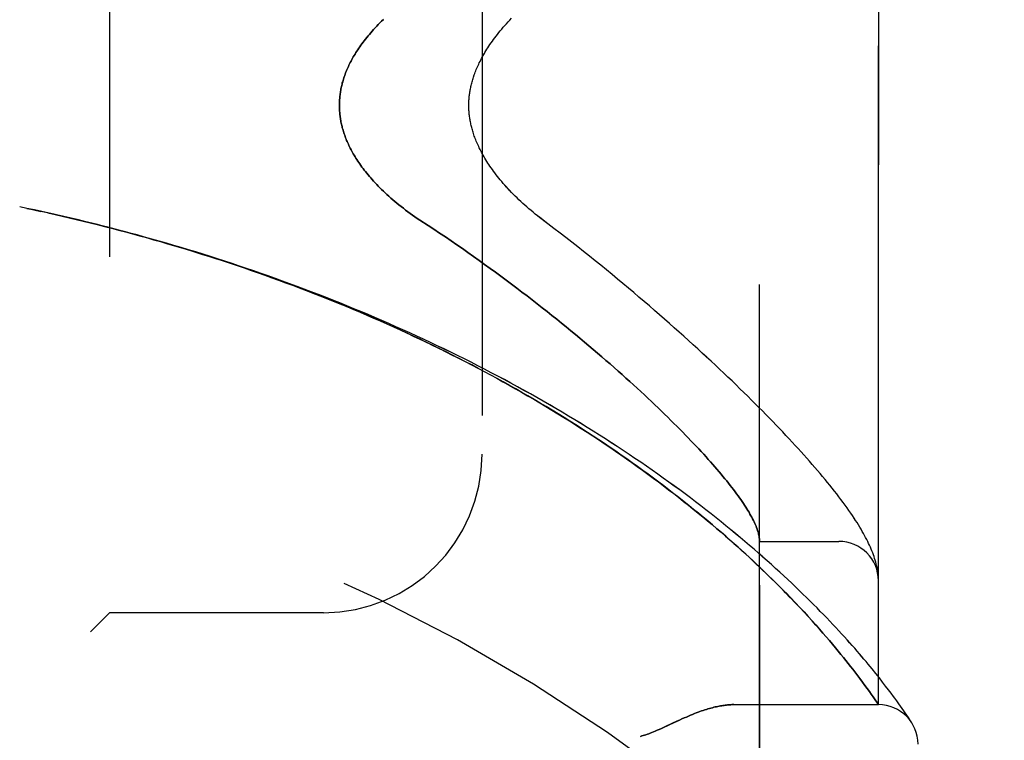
# Model space of a CAD drawing. Header units: inches. Extents: x 0 to 189, y 0 to 122.
# Tile 220 of 226: x 102.03 to 103.58, y 77.24 to 78.38. Entities that reach past the tile are written whole.
import ezdxf

# ---------------------------------------------------------------- set-up
doc = ezdxf.new("R2010")
doc.units = ezdxf.units.IN
doc.header["$LTSCALE"] = 10.388889
doc.header["$MEASUREMENT"] = 0
doc.linetypes.add('HIDDEN', pattern=[0.2, 0.1, -0.1])
doc.layers.get('0').update_dxf_attribs({"linetype": 'CONTINUOUS'})
for name, color, linetype in [('DIMENSIONS', 7, 'CONTINUOUS'), ('LEFTHAND_DOOR_ASSEMBLY', 7, 'CONTINUOUS'), ('RIGHTHAND_DOOR_ASSEMBLY', 7, 'CONTINUOUS')]:
    doc.layers.add(name, color=color, linetype=linetype)
doc.styles.get("Standard").update_dxf_attribs({"font": 'arial.ttf'})
doc.dimstyles.new('DIMSTYLE_1', dxfattribs={"dimtxt": 0.833333, "dimasz": 1.111111, "dimexe": 0.09, "dimexo": 0.07, "dimgap": 0.0375, "dimtad": 0, "dimtih": 1, "dimtoh": 1, "dimzin": 4, "dimdsep": 46, "dimtxsty": 'Standard', "dimblk": '_FILLED', "dimblk1": '_FILLED', "dimblk2": '_FILLED', "dimcen": 0.09, "dimadec": 3, "dimazin": 1, "dimtfac": 1, "dimtdec": 3, "dimtofl": 0, "dimtmove": 0, "dimatfit": 3, "dimldrblk": '_FILLED', "dimfxl": 0, "dimtolj": 1, "dimtzin": 4, "dimarcsym": 0})

# ---------------------------------------------------------------- blocks, each defined once
blk = doc.blocks.new('_FILLED')
at = {"color": 0, "linetype": 'ByBlock'}
blk.add_solid([(0, 0), (-1, 0.2), (-1, -0.2)], dxfattribs=at)
blk = doc.blocks.new('*D10')
at = {"layer": 'DIMENSIONS', "color": 2, "linetype": 'Continuous'}
for p, q in [((99.9091, 79.0233), (99.9091, 80.5993)), ((117.5751, 79.0233), (117.5751, 80.5993)), ((99.9091, 79.5993), (106.8694, 79.5993)), ((117.5751, 79.5993), (110.6148, 79.5993))]:
    blk.add_line(p, q, dxfattribs=at)
at = {"layer": 'DIMENSIONS', "color": 2, "linetype": 'Continuous', "xscale": 1.1111111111, "yscale": 1.1111111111, "zscale": 1.1111111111, "rotation": 180}
blk.add_blockref('_FILLED', (99.9091, 79.5993), dxfattribs=at)
at = {"layer": 'DIMENSIONS', "color": 2, "linetype": 'Continuous', "xscale": 1.1111111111, "yscale": 1.1111111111, "zscale": 1.1111111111}
blk.add_blockref('_FILLED', (117.5751, 79.5993), dxfattribs=at)
at = {"layer": 'DIMENSIONS', "color": 2, "linetype": 'Continuous', "insert": (108.7421, 80.016), "char_height": 0.83333, "width": 4.584882, "attachment_point": 2, "line_spacing_factor": 0.9}
blk.add_mtext('17.67\\PUSABLE\\PDEPTH', dxfattribs=at)

msp = doc.modelspace()

# ---------------------------------------------------------------- linework, layer by layer
at = {"layer": 'LEFTHAND_DOOR_ASSEMBLY', "color": 8, "linetype": 'HIDDEN'}
for p, q in [((103.1956, 76.9243), (103.1956, 79.5668)), ((103.3831, 77.3005), (103.3831, 79.1905)), ((102.1706, 79.0455), (102.1706, 77.4455)), ((102.7581, 78.7955), (102.7581, 77.6955)), ((102.0406, 78.0831), (102.0291, 78.0855)), ((102.0522, 78.0806), (102.0403, 78.0831)), ((103.1956, 77.558), (103.3206, 77.558)), ((103.3823, 77.5078), (103.3821, 77.5089)), ((103.3824, 77.5071), (103.3823, 77.5078)), ((103.3825, 77.5064), (103.3824, 77.5071)), ((103.3827, 77.5047), (103.3826, 77.5054)), ((103.3827, 77.5041), (103.3827, 77.5047)), ((103.3828, 77.5034), (103.3827, 77.5041)), ((103.3828, 77.5027), (103.3828, 77.5034)), ((103.3829, 77.502), (103.3828, 77.5027)), ((103.2519, 77.4612), (103.2444, 77.469)), ((103.259, 77.4537), (103.2519, 77.4612)), ((103.2658, 77.4464), (103.259, 77.4537)), ((102.1706, 77.4455), (102.1406, 77.4155)), ((102.5081, 77.4455), (102.1706, 77.4455)), ((103.2723, 77.4394), (103.2658, 77.4464)), ((103.2785, 77.4326), (103.2723, 77.4394)), ((103.2844, 77.426), (103.2785, 77.4326)), ((103.2901, 77.4196), (103.2844, 77.426)), ((103.2955, 77.4133), (103.2901, 77.4196)), ((103.3008, 77.4073), (103.2955, 77.4133)), ((103.3058, 77.4014), (103.3008, 77.4073)), ((103.3106, 77.3958), (103.3058, 77.4014)), ((103.3152, 77.3903), (103.3106, 77.3958)), ((103.3196, 77.385), (103.3152, 77.3903)), ((103.3238, 77.3798), (103.3196, 77.385)), ((103.3279, 77.3748), (103.3238, 77.3798)), ((103.3318, 77.3699), (103.3279, 77.3748)), ((103.3355, 77.3652), (103.3318, 77.3699)), ((103.3391, 77.3607), (103.3355, 77.3652)), ((103.3425, 77.3563), (103.3391, 77.3607)), ((103.3458, 77.352), (103.3425, 77.3563)), ((103.379, 77.3496), (103.3731, 77.3568)), ((103.349, 77.3478), (103.3458, 77.352)), ((103.3535, 77.3419), (103.349, 77.3478)), ((103.3577, 77.3362), (103.3535, 77.3419)), ((103.3845, 77.3427), (103.379, 77.3496)), ((103.3896, 77.3361), (103.3845, 77.3427)), ((103.3617, 77.3309), (103.3577, 77.3362)), ((103.3653, 77.3259), (103.3617, 77.3309)), ((103.3687, 77.3212), (103.3653, 77.3259)), ((103.3944, 77.3299), (103.3896, 77.3361)), ((103.3989, 77.3241), (103.3944, 77.3299)), ((103.3718, 77.3168), (103.3687, 77.3212)), ((103.3746, 77.3129), (103.3718, 77.3168)), ((103.3777, 77.3083), (103.3746, 77.3129)), ((103.403, 77.3186), (103.3989, 77.3241)), ((103.412, 77.3063), (103.4087, 77.3109)), ((103.1551, 77.3005), (103.3831, 77.3005)), ((103.3806, 77.3042), (103.3777, 77.3083)), ((103.4152, 77.3019), (103.412, 77.3063)), ((103.418, 77.2979), (103.4152, 77.3019)), ((103.4206, 77.2942), (103.418, 77.2979)), ((103.423, 77.2908), (103.4206, 77.2942)), ((103.4251, 77.2878), (103.423, 77.2908)), ((103.4278, 77.2837), (103.4251, 77.2878)), ((103.4302, 77.2802), (103.4278, 77.2837)), ((103.4326, 77.2766), (103.4302, 77.2802)), ((103.4345, 77.2736), (103.4326, 77.2766))]:
    msp.add_line(p, q, dxfattribs=at)
for points in [[(102.6025, 78.3808), (102.5997, 78.3782), (102.5971, 78.3755), (102.5945, 78.3729), (102.592, 78.3703), (102.5895, 78.3677), (102.5871, 78.3651), (102.5848, 78.3625), (102.5826, 78.36), (102.5804, 78.3575), (102.5783, 78.355), (102.5763, 78.3525), (102.5743, 78.35), (102.5724, 78.3475), (102.5705, 78.3451), (102.5687, 78.3427), (102.567, 78.3403), (102.5653, 78.338), (102.5637, 78.3356), (102.5621, 78.3333), (102.5606, 78.331), (102.5592, 78.3287), (102.5578, 78.3264), (102.5564, 78.3242), (102.5551, 78.322), (102.5539, 78.3198), (102.5527, 78.3176), (102.5515, 78.3154), (102.5504, 78.3133), (102.5493, 78.3111), (102.5483, 78.309), (102.5473, 78.3069), (102.5464, 78.3048), (102.5455, 78.3028), (102.5446, 78.3007), (102.5438, 78.2987), (102.543, 78.2966), (102.5422, 78.2946), (102.5415, 78.2926), (102.5408, 78.2906), (102.5401, 78.2887), (102.5395, 78.2867), (102.5389, 78.2848), (102.5384, 78.2828), (102.5378, 78.2809), (102.5373, 78.279), (102.5369, 78.2771), (102.5364, 78.2752), (102.536, 78.2733), (102.5357, 78.2714), (102.5353, 78.2695), (102.535, 78.2676), (102.5347, 78.2658), (102.5344, 78.2639), (102.5342, 78.262), (102.5339, 78.2602), (102.5338, 78.2583), (102.5336, 78.2565), (102.5335, 78.2547), (102.5333, 78.2528), (102.5333, 78.251), (102.5332, 78.2492), (102.5331, 78.2473), (102.5331, 78.2455), (102.5331, 78.2437), (102.5332, 78.2418), (102.5333, 78.24), (102.5333, 78.2382), (102.5335, 78.2363), (102.5336, 78.2345), (102.5338, 78.2327), (102.5339, 78.2308), (102.5342, 78.229), (102.5344, 78.2271), (102.5347, 78.2253), (102.535, 78.2234), (102.5353, 78.2215), (102.5357, 78.2196), (102.536, 78.2177), (102.5364, 78.2159), (102.5369, 78.214), (102.5373, 78.212), (102.5378, 78.2101), (102.5384, 78.2082), (102.5389, 78.2063), (102.5395, 78.2043), (102.5401, 78.2023), (102.5408, 78.2004), (102.5415, 78.1984), (102.5422, 78.1964), (102.543, 78.1944), (102.5438, 78.1924), (102.5446, 78.1903), (102.5455, 78.1883), (102.5464, 78.1862), (102.5473, 78.1841), (102.5483, 78.182), (102.5493, 78.1799), (102.5504, 78.1778), (102.5515, 78.1756), (102.5527, 78.1734), (102.5539, 78.1713), (102.5551, 78.169), (102.5564, 78.1668), (102.5578, 78.1646), (102.5592, 78.1623), (102.5606, 78.16), (102.5621, 78.1577), (102.5637, 78.1554), (102.5653, 78.1531), (102.567, 78.1507), (102.5687, 78.1483), (102.5705, 78.1459), (102.5724, 78.1435), (102.5743, 78.141), (102.5763, 78.1385), (102.5783, 78.1361), (102.5804, 78.1336), (102.5826, 78.131), (102.5848, 78.1285), (102.5871, 78.1259), (102.5895, 78.1233), (102.592, 78.1207), (102.5945, 78.1181), (102.5971, 78.1155), (102.5997, 78.1129), (102.6025, 78.1102), (102.6053, 78.1075), (102.6082, 78.1048), (102.6112, 78.1021), (102.6142, 78.0994), (102.6173, 78.0967), (102.6205, 78.094), (102.6238, 78.0913), (102.6271, 78.0886), (102.6305, 78.0859), (102.634, 78.0832), (102.6375, 78.0805), (102.6411, 78.0778), (102.6447, 78.0751), (102.6484, 78.0725), (102.6522, 78.0699), (102.656, 78.0672), (102.6599, 78.0646), (102.673, 78.0561)], [(102.8619, 78.0588), (102.849, 78.0687), (102.8455, 78.0714), (102.842, 78.0741), (102.8386, 78.0769), (102.8353, 78.0797), (102.832, 78.0825), (102.8287, 78.0853), (102.8255, 78.0881), (102.8223, 78.091), (102.8192, 78.0938), (102.8162, 78.0967), (102.8132, 78.0996), (102.8102, 78.1024), (102.8074, 78.1053), (102.8046, 78.1082), (102.8018, 78.111), (102.7992, 78.1139), (102.7966, 78.1167), (102.794, 78.1196), (102.7916, 78.1224), (102.7892, 78.1252), (102.7869, 78.128), (102.7846, 78.1308), (102.7824, 78.1335), (102.7803, 78.1362), (102.7782, 78.1389), (102.7762, 78.1416), (102.7743, 78.1443), (102.7724, 78.1469), (102.7706, 78.1495), (102.7689, 78.1521), (102.7673, 78.1546), (102.7657, 78.1571), (102.7641, 78.1596), (102.7627, 78.162), (102.7612, 78.1645), (102.7599, 78.1668), (102.7586, 78.1692), (102.7573, 78.1715), (102.7561, 78.1738), (102.755, 78.1761), (102.7538, 78.1783), (102.7528, 78.1805), (102.7518, 78.1827), (102.7508, 78.1849), (102.7499, 78.187), (102.749, 78.1891), (102.7482, 78.1912), (102.7474, 78.1932), (102.7466, 78.1952), (102.7459, 78.1972), (102.7452, 78.1992), (102.7446, 78.2011), (102.744, 78.203), (102.7434, 78.2049), (102.7428, 78.2068), (102.7423, 78.2086), (102.7418, 78.2104), (102.7414, 78.2122), (102.7409, 78.214), (102.7405, 78.2158), (102.7402, 78.2175), (102.7398, 78.2193), (102.7395, 78.221), (102.7392, 78.2227), (102.7389, 78.2244), (102.7386, 78.2261), (102.7384, 78.2277), (102.7382, 78.2294), (102.738, 78.231), (102.7378, 78.2326), (102.7377, 78.2343), (102.7376, 78.2359), (102.7375, 78.2375), (102.7374, 78.2391), (102.7373, 78.2407), (102.7373, 78.2423), (102.7372, 78.2439), (102.7372, 78.2455), (102.7372, 78.2471), (102.7373, 78.2487), (102.7373, 78.2503), (102.7374, 78.2519), (102.7375, 78.2535), (102.7376, 78.2551), (102.7377, 78.2567), (102.7378, 78.2584), (102.738, 78.26), (102.7382, 78.2616), (102.7384, 78.2633), (102.7386, 78.265), (102.7389, 78.2666), (102.7392, 78.2683), (102.7395, 78.27), (102.7398, 78.2717), (102.7402, 78.2735), (102.7405, 78.2752), (102.7409, 78.277), (102.7414, 78.2788), (102.7418, 78.2806), (102.7423, 78.2824), (102.7428, 78.2842), (102.7434, 78.2861), (102.744, 78.288), (102.7446, 78.2899), (102.7452, 78.2918), (102.7459, 78.2938), (102.7466, 78.2958), (102.7474, 78.2978), (102.7482, 78.2998), (102.749, 78.3019), (102.7499, 78.304), (102.7508, 78.3061), (102.7518, 78.3083), (102.7528, 78.3105), (102.7538, 78.3127), (102.7549, 78.3149), (102.7561, 78.3172), (102.7573, 78.3195), (102.7586, 78.3218), (102.7599, 78.3242), (102.7612, 78.3265), (102.7626, 78.329), (102.7641, 78.3314), (102.7657, 78.3339), (102.7673, 78.3364), (102.7689, 78.3389), (102.7706, 78.3415), (102.7724, 78.3441), (102.7743, 78.3467), (102.7762, 78.3494), (102.7782, 78.3521), (102.7803, 78.3548), (102.7824, 78.3575), (102.7846, 78.3602), (102.7869, 78.363), (102.7892, 78.3658), (102.7916, 78.3686), (102.794, 78.3714), (102.7966, 78.3743), (102.7992, 78.3771), (102.8018, 78.38), (102.8046, 78.3828)], [(103.2444, 77.469), (103.2406, 77.473), (103.2366, 77.477), (103.2326, 77.4811), (103.2284, 77.4854), (103.2241, 77.4897), (103.2197, 77.4941), (103.2152, 77.4985), (103.2105, 77.5031), (103.2057, 77.5077), (103.2008, 77.5124), (103.1957, 77.5173), (103.1905, 77.5222), (103.1851, 77.5273), (103.1796, 77.5324), (103.1738, 77.5377), (103.1679, 77.5431), (103.1618, 77.5487), (103.1554, 77.5543), (103.1489, 77.5601), (103.1422, 77.566), (103.1354, 77.5719), (103.1284, 77.5779), (103.1213, 77.584), (103.114, 77.5901), (103.1067, 77.5962), (103.0992, 77.6023), (103.0917, 77.6084), (103.0841, 77.6146), (103.0764, 77.6207), (103.0686, 77.6269), (103.0607, 77.633), (103.0528, 77.6391), (103.0447, 77.6453), (103.0366, 77.6514), (103.0284, 77.6575), (103.0201, 77.6637), (103.0117, 77.6698), (103.0033, 77.6759), (102.9948, 77.6819), (102.9862, 77.688), (102.9775, 77.694), (102.9688, 77.7001), (102.96, 77.7061), (102.9511, 77.7121), (102.9422, 77.718), (102.9332, 77.724), (102.9242, 77.7299), (102.915, 77.7358), (102.9059, 77.7416), (102.8966, 77.7474), (102.8873, 77.7532), (102.878, 77.759), (102.8686, 77.7648), (102.8591, 77.7705), (102.8496, 77.7761), (102.8401, 77.7818), (102.8305, 77.7874), (102.8208, 77.7929), (102.8111, 77.7985), (102.8013, 77.804), (102.7915, 77.8094), (102.7817, 77.8148), (102.7718, 77.8202), (102.7619, 77.8255), (102.7519, 77.8308), (102.7419, 77.8361), (102.7318, 77.8413), (102.7217, 77.8465), (102.7116, 77.8516), (102.7014, 77.8567), (102.6912, 77.8618), (102.681, 77.8668), (102.6707, 77.8718), (102.6604, 77.8767), (102.6501, 77.8816), (102.6397, 77.8864), (102.6293, 77.8912), (102.6189, 77.8959), (102.6084, 77.9006), (102.5979, 77.9053), (102.5874, 77.9099), (102.5769, 77.9145), (102.5663, 77.919), (102.5557, 77.9235), (102.5451, 77.9279), (102.5345, 77.9323), (102.5238, 77.9367), (102.5131, 77.941), (102.5024, 77.9452), (102.4917, 77.9494), (102.4809, 77.9536), (102.4701, 77.9577), (102.4593, 77.9618), (102.4485, 77.9658), (102.4377, 77.9698), (102.4269, 77.9737), (102.416, 77.9776), (102.4051, 77.9815), (102.3942, 77.9853), (102.3833, 77.989), (102.3724, 77.9927), (102.3614, 77.9964), (102.3505, 78), (102.3395, 78.0036), (102.3285, 78.0071), (102.3175, 78.0106), (102.3065, 78.014), (102.2955, 78.0174), (102.2845, 78.0208), (102.2735, 78.0241), (102.2624, 78.0273), (102.2514, 78.0305), (102.2403, 78.0337), (102.2292, 78.0368), (102.2182, 78.0399), (102.2071, 78.0429), (102.196, 78.0459), (102.1849, 78.0489), (102.1738, 78.0518), (102.1627, 78.0546), (102.1516, 78.0574), (102.1404, 78.0602), (102.1293, 78.0629), (102.1182, 78.0656), (102.1071, 78.0682), (102.0959, 78.0708), (102.0848, 78.0734), (102.0737, 78.0759), (102.0625, 78.0784), (102.0514, 78.0808)], [(103.3731, 77.3568), (103.37, 77.3606), (103.3668, 77.3644), (103.3635, 77.3684), (103.3601, 77.3724), (103.3566, 77.3765), (103.3531, 77.3807), (103.3494, 77.3849), (103.3456, 77.3893), (103.3417, 77.3937), (103.3376, 77.3982), (103.3335, 77.4028), (103.3293, 77.4075), (103.3249, 77.4123), (103.3205, 77.4171), (103.3159, 77.422), (103.3112, 77.427), (103.3065, 77.4321), (103.3016, 77.4372), (103.2965, 77.4424), (103.2914, 77.4476), (103.2862, 77.453), (103.2808, 77.4584), (103.2753, 77.4638), (103.2698, 77.4693), (103.2641, 77.4749), (103.2582, 77.4806), (103.2523, 77.4862), (103.2463, 77.492), (103.2401, 77.4978), (103.2339, 77.5036), (103.2275, 77.5095), (103.221, 77.5154), (103.2144, 77.5213), (103.2077, 77.5273), (103.2009, 77.5334), (103.194, 77.5394), (103.1869, 77.5455), (103.1798, 77.5516), (103.1726, 77.5578), (103.1652, 77.564), (103.1578, 77.5702), (103.1502, 77.5764), (103.1426, 77.5826), (103.1349, 77.5888), (103.127, 77.5951), (103.1191, 77.6014), (103.1111, 77.6076), (103.103, 77.6139), (103.0948, 77.6202), (103.0865, 77.6264), (103.0782, 77.6327), (103.0697, 77.639), (103.0611, 77.6453), (103.0525, 77.6515), (103.0438, 77.6578), (103.035, 77.664), (103.0261, 77.6703), (103.0172, 77.6765), (103.0082, 77.6827), (102.999, 77.6889), (102.9899, 77.6951), (102.9806, 77.7012), (102.9713, 77.7074), (102.9619, 77.7135), (102.9525, 77.7196), (102.943, 77.7257), (102.9334, 77.7317), (102.9237, 77.7377), (102.914, 77.7437), (102.9043, 77.7497), (102.8944, 77.7556), (102.8846, 77.7615), (102.8746, 77.7673), (102.8646, 77.7732), (102.8546, 77.779), (102.8445, 77.7847), (102.8343, 77.7905), (102.8241, 77.7962), (102.8139, 77.8018), (102.8036, 77.8074), (102.7932, 77.813), (102.7828, 77.8185), (102.7724, 77.824), (102.7619, 77.8295), (102.7514, 77.8349), (102.7409, 77.8403), (102.7303, 77.8456), (102.7196, 77.8509), (102.7089, 77.8561), (102.6982, 77.8614), (102.6875, 77.8665), (102.6767, 77.8716), (102.6659, 77.8767), (102.655, 77.8817), (102.6441, 77.8867), (102.6332, 77.8916), (102.6223, 77.8965), (102.6113, 77.9014), (102.6003, 77.9062), (102.5893, 77.9109), (102.5782, 77.9156), (102.5671, 77.9203), (102.556, 77.9249), (102.5449, 77.9295), (102.5337, 77.934), (102.5226, 77.9385), (102.5114, 77.9429), (102.5001, 77.9473), (102.4889, 77.9516), (102.4776, 77.9559), (102.4663, 77.9601), (102.455, 77.9643), (102.4437, 77.9684), (102.4324, 77.9725), (102.421, 77.9765), (102.4097, 77.9805), (102.3983, 77.9845), (102.3869, 77.9884), (102.3755, 77.9922), (102.364, 77.996), (102.3526, 77.9998), (102.3411, 78.0035), (102.3297, 78.0071), (102.3182, 78.0107), (102.3067, 78.0143), (102.2952, 78.0178), (102.2837, 78.0213), (102.2722, 78.0247), (102.2606, 78.0281), (102.2491, 78.0314), (102.2375, 78.0347), (102.226, 78.0379), (102.2144, 78.0411), (102.2029, 78.0442), (102.1913, 78.0473), (102.1797, 78.0503), (102.1681, 78.0533), (102.1566, 78.0562), (102.145, 78.0591), (102.1334, 78.062), (102.1218, 78.0648), (102.1102, 78.0675), (102.0986, 78.0702), (102.087, 78.0729), (102.0754, 78.0755), (102.0638, 78.0781), (102.0522, 78.0806)], [(102.673, 78.0561), (102.6821, 78.0501), (102.6912, 78.044), (102.7002, 78.038), (102.7092, 78.0318), (102.7181, 78.0257), (102.727, 78.0196), (102.7359, 78.0134), (102.7447, 78.0072), (102.7534, 78.001), (102.7621, 77.9948), (102.7707, 77.9885), (102.7792, 77.9823), (102.7877, 77.9761), (102.7961, 77.9698), (102.8044, 77.9636), (102.8127, 77.9574), (102.8209, 77.9512), (102.829, 77.945), (102.837, 77.9388), (102.8449, 77.9326), (102.8528, 77.9265), (102.8605, 77.9204), (102.8682, 77.9142), (102.8758, 77.9082), (102.8833, 77.9021), (102.8907, 77.8961), (102.8981, 77.8901), (102.9053, 77.8841), (102.9125, 77.8782), (102.9195, 77.8723), (102.9265, 77.8664), (102.9333, 77.8606), (102.9401, 77.8548), (102.9468, 77.8491), (102.9534, 77.8433), (102.9599, 77.8377), (102.9663, 77.8321), (102.9726, 77.8265), (102.9788, 77.821), (102.9849, 77.8155), (102.9909, 77.8101), (102.9969, 77.8047), (103.0027, 77.7994), (103.0084, 77.7941), (103.0141, 77.7888), (103.0196, 77.7837), (103.0251, 77.7785), (103.0304, 77.7734), (103.0357, 77.7684), (103.0409, 77.7634), (103.0459, 77.7585), (103.0509, 77.7537), (103.0558, 77.7488), (103.0606, 77.7441), (103.0653, 77.7394), (103.0699, 77.7347), (103.0745, 77.7301), (103.0789, 77.7256), (103.0833, 77.7211), (103.0875, 77.7167), (103.0917, 77.7123), (103.0958, 77.708), (103.0997, 77.7037), (103.1036, 77.6995), (103.1075, 77.6953), (103.1112, 77.6912), (103.1148, 77.6872), (103.1184, 77.6832), (103.1219, 77.6793), (103.1252, 77.6754), (103.1285, 77.6716), (103.1318, 77.6678), (103.1349, 77.6641), (103.1379, 77.6604), (103.1409, 77.6568), (103.1438, 77.6533), (103.1466, 77.6498), (103.1493, 77.6463), (103.1519, 77.643), (103.1545, 77.6396), (103.157, 77.6363), (103.1593, 77.6331), (103.1617, 77.6299), (103.1639, 77.6268), (103.1661, 77.6238), (103.1681, 77.6207), (103.1701, 77.6178), (103.172, 77.6149), (103.1739, 77.612), (103.1757, 77.6092), (103.1773, 77.6065), (103.179, 77.6038), (103.1805, 77.6011), (103.182, 77.5985), (103.1833, 77.596), (103.1847, 77.5935), (103.1859, 77.591), (103.187, 77.5887), (103.1881, 77.5863), (103.1891, 77.584), (103.1901, 77.5818), (103.1909, 77.5796), (103.1917, 77.5774), (103.1924, 77.5753), (103.1931, 77.5733), (103.1937, 77.5713), (103.1942, 77.5694), (103.1946, 77.5675), (103.1949, 77.5656), (103.1952, 77.5638), (103.1954, 77.5621)], [(103.3821, 77.5089), (103.3818, 77.5115), (103.3813, 77.5142), (103.3808, 77.517), (103.3802, 77.5198), (103.3795, 77.5226), (103.3787, 77.5254), (103.3779, 77.5283), (103.377, 77.5312), (103.3761, 77.5341), (103.3751, 77.537), (103.374, 77.5399), (103.3728, 77.5429), (103.3716, 77.5458), (103.3703, 77.5488), (103.369, 77.5518), (103.3676, 77.5548), (103.3661, 77.5579), (103.3646, 77.5609), (103.3629, 77.5641), (103.3613, 77.5672), (103.3595, 77.5705), (103.3576, 77.5737), (103.3557, 77.577), (103.3537, 77.5804), (103.3516, 77.5839), (103.3493, 77.5875), (103.347, 77.5911), (103.3446, 77.5948), (103.342, 77.5987), (103.3393, 77.6026), (103.3365, 77.6067), (103.3335, 77.6109), (103.3304, 77.6151), (103.3273, 77.6195), (103.324, 77.6239), (103.3206, 77.6283), (103.3172, 77.6328), (103.3136, 77.6373), (103.3101, 77.6419), (103.3064, 77.6464), (103.3027, 77.651), (103.2989, 77.6556), (103.295, 77.6603), (103.2911, 77.665), (103.287, 77.6697), (103.2829, 77.6745), (103.2787, 77.6794), (103.2744, 77.6843), (103.2701, 77.6892), (103.2656, 77.6942), (103.2611, 77.6992), (103.2565, 77.7043), (103.2518, 77.7094), (103.2471, 77.7146), (103.2422, 77.7198), (103.2372, 77.7251), (103.2322, 77.7305), (103.2271, 77.7359), (103.2219, 77.7413), (103.2166, 77.7468), (103.2112, 77.7524), (103.2057, 77.758), (103.2001, 77.7636), (103.1945, 77.7693), (103.1887, 77.7751), (103.1828, 77.7809), (103.1769, 77.7868), (103.1709, 77.7927), (103.1647, 77.7987), (103.1585, 77.8048), (103.1522, 77.8109), (103.1458, 77.817), (103.1393, 77.8232), (103.1327, 77.8295), (103.1259, 77.8358), (103.1191, 77.8421), (103.1123, 77.8485), (103.1053, 77.855), (103.0982, 77.8615), (103.091, 77.8681), (103.0837, 77.8747), (103.0763, 77.8813), (103.0688, 77.8881), (103.0612, 77.8948), (103.0536, 77.9016), (103.0458, 77.9084), (103.0379, 77.9153), (103.03, 77.9222), (103.0219, 77.9292), (103.0138, 77.9362), (103.0055, 77.9432), (102.9972, 77.9503), (102.9888, 77.9574), (102.9803, 77.9645), (102.9717, 77.9717), (102.963, 77.9788), (102.9542, 77.986), (102.9453, 77.9933), (102.9364, 78.0005), (102.9273, 78.0078), (102.9182, 78.0151), (102.909, 78.0223), (102.8997, 78.0296), (102.8904, 78.0369), (102.881, 78.0442), (102.8715, 78.0515), (102.8619, 78.0588)], [(103.1954, 77.5621), (103.1955, 77.5616), (103.1955, 77.5611), (103.1955, 77.5607), (103.1956, 77.5603), (103.1956, 77.5599), (103.1956, 77.5596), (103.1956, 77.5593), (103.1956, 77.559)], [(103.3826, 77.5054), (103.3825, 77.5057), (103.3825, 77.5064)], [(103.3831, 77.4966), (103.3831, 77.4969), (103.3831, 77.4973), (103.3831, 77.4977), (103.3831, 77.498), (103.3831, 77.4984), (103.3831, 77.4988), (103.3831, 77.4992), (103.383, 77.4995), (103.383, 77.4999), (103.383, 77.5003), (103.383, 77.5006), (103.383, 77.501), (103.3829, 77.5013), (103.3829, 77.502)], [(103.4087, 77.3109), (103.4069, 77.3134), (103.403, 77.3186)], [(103.1551, 77.3005), (103.1535, 77.3005), (103.1519, 77.3005), (103.1503, 77.3004), (103.1486, 77.3003), (103.1469, 77.3002), (103.1451, 77.3), (103.1434, 77.2999), (103.1416, 77.2996), (103.1397, 77.2994), (103.1378, 77.2991), (103.1359, 77.2988), (103.134, 77.2985), (103.132, 77.2981), (103.1299, 77.2977), (103.1278, 77.2973), (103.1257, 77.2968), (103.1235, 77.2963), (103.1213, 77.2957), (103.119, 77.2951), (103.1167, 77.2945), (103.1143, 77.2938), (103.1119, 77.293), (103.1094, 77.2922), (103.1069, 77.2914), (103.1042, 77.2905), (103.1016, 77.2895), (103.0988, 77.2885), (103.0959, 77.2875), (103.093, 77.2863), (103.09, 77.2851), (103.0869, 77.2838), (103.0836, 77.2825), (103.0803, 77.281), (103.0768, 77.2795), (103.0731, 77.2779), (103.0693, 77.2762), (103.0653, 77.2744), (103.0483, 77.2664)], [(103.3831, 77.3005), (103.3831, 77.3005), (103.3806, 77.3042)], [(103.0483, 77.2664), (103.0444, 77.2646), (103.0408, 77.263), (103.0374, 77.2615), (103.0342, 77.26), (103.0312, 77.2588), (103.0284, 77.2576), (103.0258, 77.2565), (103.0233, 77.2556), (103.0209, 77.2547), (103.0187, 77.2539), (103.0165, 77.2531), (103.0143, 77.2524), (103.0122, 77.2517), (103.0102, 77.2511), (103.0081, 77.2505)], [(103.4356, 77.272), (103.4355, 77.272), (103.4345, 77.2736)]]:
    msp.add_lwpolyline(points, dxfattribs=at)
for centre, radius, start, end in [((101.3831, 74.9704), 2.7751, 43.8884, 90), ((102.5081, 77.6955), 0.25, 270, 360), ((103.3206, 77.4955), 0.0625, 0, 90), ((103.3831, 77.238), 0.0625, 0, 90)]:
    msp.add_arc(centre, radius, start, end, dxfattribs=at)
at = {"layer": 'RIGHTHAND_DOOR_ASSEMBLY', "color": 8, "linetype": 'HIDDEN'}
for p, q in [((103.1956, 79.5668), (103.1956, 76.9243)), ((103.3831, 79.1905), (103.3831, 77.3005)), ((102.1706, 79.0455), (102.1706, 77.4455)), ((102.7581, 78.7955), (102.7581, 77.6955)), ((102.0406, 78.0831), (102.0291, 78.0855)), ((102.0402, 78.0831), (102.0522, 78.0806)), ((102.0514, 78.0808), (102.0625, 78.0784)), ((102.0638, 78.0781), (102.0522, 78.0806)), ((103.1956, 77.558), (103.3206, 77.558)), ((103.3823, 77.5079), (103.3821, 77.5089)), ((103.3824, 77.5071), (103.3823, 77.5079)), ((103.3825, 77.5064), (103.3824, 77.5071)), ((103.3827, 77.5047), (103.3826, 77.5054)), ((103.3827, 77.5041), (103.3827, 77.5047)), ((103.3828, 77.5034), (103.3827, 77.5041)), ((103.3828, 77.5027), (103.3828, 77.5034)), ((103.3829, 77.502), (103.3828, 77.5027)), ((103.3829, 77.5013), (103.3829, 77.502)), ((103.2443, 77.4692), (103.2517, 77.4614)), ((103.2517, 77.4614), (103.2589, 77.4539)), ((103.2589, 77.4539), (103.2657, 77.4466)), ((102.1406, 77.4155), (102.1706, 77.4455)), ((102.5081, 77.4455), (102.1706, 77.4455)), ((103.2657, 77.4466), (103.2722, 77.4395)), ((103.2722, 77.4395), (103.2784, 77.4327)), ((103.2784, 77.4327), (103.2843, 77.4261)), ((103.2843, 77.4261), (103.29, 77.4196)), ((103.29, 77.4196), (103.2955, 77.4134)), ((103.2955, 77.4134), (103.3007, 77.4074)), ((103.3007, 77.4074), (103.3057, 77.4015)), ((103.3057, 77.4015), (103.3105, 77.3958)), ((103.3105, 77.3958), (103.3151, 77.3903)), ((103.3151, 77.3903), (103.3196, 77.385)), ((103.3196, 77.385), (103.3238, 77.3798)), ((103.3238, 77.3798), (103.3279, 77.3748)), ((103.3279, 77.3748), (103.3318, 77.3699)), ((103.3318, 77.3699), (103.3355, 77.3652)), ((103.3355, 77.3652), (103.3391, 77.3607)), ((103.3391, 77.3607), (103.3425, 77.3563)), ((103.3425, 77.3563), (103.3458, 77.352)), ((103.379, 77.3496), (103.3731, 77.3568)), ((103.3458, 77.352), (103.349, 77.3478)), ((103.349, 77.3478), (103.3535, 77.3419)), ((103.3535, 77.3419), (103.3577, 77.3362)), ((103.3845, 77.3427), (103.379, 77.3496)), ((103.3896, 77.3361), (103.3845, 77.3427)), ((103.3577, 77.3362), (103.3617, 77.3309)), ((103.3617, 77.3309), (103.3653, 77.3259)), ((103.3653, 77.3259), (103.3687, 77.3212)), ((103.3944, 77.3299), (103.3896, 77.3361)), ((103.3989, 77.3241), (103.3944, 77.3299)), ((103.3687, 77.3212), (103.3718, 77.3168)), ((103.3718, 77.3168), (103.3746, 77.3128)), ((103.403, 77.3186), (103.3989, 77.3241)), ((103.4121, 77.3063), (103.4087, 77.3109)), ((103.1551, 77.3005), (103.3831, 77.3005)), ((103.4152, 77.3019), (103.4121, 77.3063)), ((103.418, 77.2979), (103.4152, 77.3019)), ((103.4206, 77.2942), (103.418, 77.2979)), ((103.423, 77.2908), (103.4206, 77.2942)), ((103.4251, 77.2877), (103.423, 77.2908)), ((103.4279, 77.2837), (103.4251, 77.2877)), ((103.4302, 77.2802), (103.4279, 77.2837)), ((103.4326, 77.2766), (103.4302, 77.2802)), ((103.4345, 77.2736), (103.4326, 77.2766)), ((103.4345, 77.2736), (103.4359, 77.2715)), ((103.4355, 77.272), (103.4355, 77.2721)), ((103.4359, 77.2715), (103.4356, 77.272))]:
    msp.add_line(p, q, dxfattribs=at)
for points in [[(102.673, 78.0561), (102.6599, 78.0646), (102.656, 78.0672), (102.6522, 78.0699), (102.6484, 78.0725), (102.6447, 78.0751), (102.6411, 78.0778), (102.6375, 78.0805), (102.634, 78.0832), (102.6305, 78.0859), (102.6271, 78.0886), (102.6238, 78.0913), (102.6205, 78.094), (102.6173, 78.0967), (102.6142, 78.0994), (102.6112, 78.1021), (102.6082, 78.1048), (102.6053, 78.1075), (102.6025, 78.1102), (102.5997, 78.1129), (102.5971, 78.1155), (102.5945, 78.1181), (102.592, 78.1207), (102.5895, 78.1233), (102.5871, 78.1259), (102.5848, 78.1285), (102.5826, 78.131), (102.5804, 78.1336), (102.5783, 78.1361), (102.5763, 78.1385), (102.5743, 78.141), (102.5724, 78.1435), (102.5705, 78.1459), (102.5687, 78.1483), (102.567, 78.1507), (102.5653, 78.1531), (102.5637, 78.1554), (102.5621, 78.1577), (102.5606, 78.16), (102.5592, 78.1623), (102.5578, 78.1646), (102.5564, 78.1668), (102.5551, 78.169), (102.5539, 78.1713), (102.5527, 78.1734), (102.5515, 78.1756), (102.5504, 78.1778), (102.5493, 78.1799), (102.5483, 78.182), (102.5473, 78.1841), (102.5464, 78.1862), (102.5455, 78.1883), (102.5446, 78.1903), (102.5438, 78.1924), (102.543, 78.1944), (102.5422, 78.1964), (102.5415, 78.1984), (102.5408, 78.2004), (102.5401, 78.2023), (102.5395, 78.2043), (102.5389, 78.2063), (102.5384, 78.2082), (102.5378, 78.2101), (102.5373, 78.212), (102.5369, 78.214), (102.5364, 78.2159), (102.536, 78.2177), (102.5357, 78.2196), (102.5353, 78.2215), (102.535, 78.2234), (102.5347, 78.2253), (102.5344, 78.2271), (102.5342, 78.229), (102.5339, 78.2308), (102.5338, 78.2327), (102.5336, 78.2345), (102.5335, 78.2363), (102.5333, 78.2382), (102.5333, 78.24), (102.5332, 78.2418), (102.5331, 78.2437), (102.5331, 78.2455), (102.5331, 78.2473), (102.5332, 78.2492), (102.5333, 78.251), (102.5333, 78.2528), (102.5335, 78.2547), (102.5336, 78.2565), (102.5338, 78.2583), (102.5339, 78.2602), (102.5342, 78.262), (102.5344, 78.2639), (102.5347, 78.2658), (102.535, 78.2676), (102.5353, 78.2695), (102.5357, 78.2714), (102.536, 78.2733), (102.5364, 78.2752), (102.5369, 78.2771), (102.5373, 78.279), (102.5378, 78.2809), (102.5384, 78.2828), (102.5389, 78.2848), (102.5395, 78.2867), (102.5401, 78.2887), (102.5408, 78.2906), (102.5415, 78.2926), (102.5422, 78.2946), (102.543, 78.2966), (102.5438, 78.2987), (102.5446, 78.3007), (102.5455, 78.3028), (102.5464, 78.3048), (102.5473, 78.3069), (102.5483, 78.309), (102.5493, 78.3111), (102.5504, 78.3133), (102.5515, 78.3154), (102.5527, 78.3176), (102.5539, 78.3198), (102.5551, 78.322), (102.5564, 78.3242), (102.5578, 78.3264), (102.5592, 78.3287), (102.5606, 78.331), (102.5621, 78.3333), (102.5637, 78.3356), (102.5653, 78.338), (102.567, 78.3403), (102.5687, 78.3427), (102.5705, 78.3451), (102.5724, 78.3475), (102.5743, 78.35), (102.5763, 78.3525), (102.5783, 78.355), (102.5804, 78.3575), (102.5826, 78.36), (102.5848, 78.3625), (102.5871, 78.3651), (102.5895, 78.3677), (102.592, 78.3703), (102.5945, 78.3729), (102.5971, 78.3755), (102.5997, 78.3782), (102.6025, 78.3808)], [(102.8619, 78.0589), (102.8489, 78.0687), (102.8455, 78.0714), (102.842, 78.0741), (102.8386, 78.0769), (102.8353, 78.0797), (102.832, 78.0825), (102.8287, 78.0853), (102.8255, 78.0881), (102.8223, 78.091), (102.8192, 78.0938), (102.8162, 78.0967), (102.8132, 78.0996), (102.8102, 78.1025), (102.8074, 78.1053), (102.8046, 78.1082), (102.8018, 78.1111), (102.7992, 78.1139), (102.7966, 78.1168), (102.794, 78.1196), (102.7916, 78.1224), (102.7892, 78.1252), (102.7869, 78.128), (102.7846, 78.1308), (102.7824, 78.1335), (102.7803, 78.1362), (102.7782, 78.139), (102.7762, 78.1416), (102.7743, 78.1443), (102.7724, 78.1469), (102.7706, 78.1495), (102.7689, 78.1521), (102.7673, 78.1546), (102.7657, 78.1571), (102.7641, 78.1596), (102.7626, 78.1621), (102.7612, 78.1645), (102.7599, 78.1668), (102.7586, 78.1692), (102.7573, 78.1715), (102.7561, 78.1738), (102.7549, 78.1761), (102.7538, 78.1783), (102.7528, 78.1805), (102.7518, 78.1827), (102.7508, 78.1849), (102.7499, 78.187), (102.749, 78.1891), (102.7482, 78.1912), (102.7474, 78.1932), (102.7466, 78.1952), (102.7459, 78.1972), (102.7452, 78.1992), (102.7446, 78.2011), (102.744, 78.203), (102.7434, 78.2049), (102.7428, 78.2068), (102.7423, 78.2086), (102.7418, 78.2104), (102.7414, 78.2122), (102.7409, 78.214), (102.7405, 78.2158), (102.7402, 78.2175), (102.7398, 78.2193), (102.7395, 78.221), (102.7392, 78.2227), (102.7389, 78.2244), (102.7386, 78.2261), (102.7384, 78.2277), (102.7382, 78.2294), (102.738, 78.231), (102.7378, 78.2327), (102.7377, 78.2343), (102.7376, 78.2359), (102.7375, 78.2375), (102.7374, 78.2391), (102.7373, 78.2407), (102.7373, 78.2423), (102.7372, 78.2439), (102.7372, 78.2455), (102.7372, 78.2471), (102.7373, 78.2487), (102.7373, 78.2503), (102.7374, 78.2519), (102.7375, 78.2535), (102.7376, 78.2551), (102.7377, 78.2567), (102.7378, 78.2584), (102.738, 78.26), (102.7382, 78.2616), (102.7384, 78.2633), (102.7386, 78.265), (102.7389, 78.2666), (102.7392, 78.2683), (102.7395, 78.27), (102.7398, 78.2717), (102.7402, 78.2735), (102.7405, 78.2752), (102.7409, 78.277), (102.7414, 78.2788), (102.7418, 78.2806), (102.7423, 78.2824), (102.7428, 78.2842), (102.7434, 78.2861), (102.744, 78.288), (102.7446, 78.2899), (102.7452, 78.2919), (102.7459, 78.2938), (102.7466, 78.2958), (102.7474, 78.2978), (102.7482, 78.2999), (102.749, 78.3019), (102.7499, 78.304), (102.7508, 78.3061), (102.7518, 78.3083), (102.7528, 78.3105), (102.7538, 78.3127), (102.755, 78.3149), (102.7561, 78.3172), (102.7573, 78.3195), (102.7586, 78.3218), (102.7599, 78.3242), (102.7612, 78.3266), (102.7627, 78.329), (102.7641, 78.3314), (102.7657, 78.3339), (102.7673, 78.3364), (102.7689, 78.3389), (102.7706, 78.3415), (102.7724, 78.3441), (102.7743, 78.3467), (102.7762, 78.3494), (102.7782, 78.3521), (102.7803, 78.3548), (102.7824, 78.3575), (102.7846, 78.3603), (102.7869, 78.363), (102.7892, 78.3658), (102.7916, 78.3686), (102.794, 78.3714), (102.7966, 78.3743), (102.7992, 78.3771), (102.8018, 78.38), (102.8046, 78.3828)], [(103.3731, 77.3568), (103.37, 77.3606), (103.3668, 77.3644), (103.3635, 77.3683), (103.3602, 77.3723), (103.3567, 77.3764), (103.3531, 77.3806), (103.3494, 77.3849), (103.3456, 77.3893), (103.3417, 77.3937), (103.3377, 77.3982), (103.3335, 77.4028), (103.3293, 77.4075), (103.325, 77.4123), (103.3205, 77.4171), (103.316, 77.422), (103.3113, 77.427), (103.3065, 77.432), (103.3016, 77.4372), (103.2966, 77.4424), (103.2914, 77.4476), (103.2862, 77.453), (103.2808, 77.4583), (103.2754, 77.4638), (103.2698, 77.4693), (103.2641, 77.4749), (103.2583, 77.4805), (103.2523, 77.4862), (103.2463, 77.4919), (103.2402, 77.4977), (103.2339, 77.5036), (103.2275, 77.5094), (103.221, 77.5154), (103.2144, 77.5213), (103.2077, 77.5273), (103.2009, 77.5333), (103.194, 77.5394), (103.187, 77.5455), (103.1798, 77.5516), (103.1726, 77.5578), (103.1653, 77.5639), (103.1578, 77.5701), (103.1503, 77.5764), (103.1426, 77.5826), (103.1349, 77.5888), (103.1271, 77.5951), (103.1192, 77.6013), (103.1111, 77.6076), (103.103, 77.6139), (103.0948, 77.6201), (103.0866, 77.6264), (103.0782, 77.6327), (103.0697, 77.639), (103.0612, 77.6452), (103.0525, 77.6515), (103.0438, 77.6578), (103.035, 77.664), (103.0262, 77.6703), (103.0172, 77.6765), (103.0082, 77.6827), (102.9991, 77.6889), (102.9899, 77.6951), (102.9807, 77.7012), (102.9713, 77.7074), (102.962, 77.7135), (102.9525, 77.7196), (102.943, 77.7256), (102.9334, 77.7317), (102.9238, 77.7377), (102.9141, 77.7437), (102.9043, 77.7496), (102.8945, 77.7556), (102.8846, 77.7615), (102.8746, 77.7673), (102.8647, 77.7732), (102.8546, 77.779), (102.8445, 77.7847), (102.8344, 77.7904), (102.8242, 77.7961), (102.8139, 77.8018), (102.8036, 77.8074), (102.7933, 77.813), (102.7829, 77.8185), (102.7724, 77.824), (102.762, 77.8295), (102.7514, 77.8349), (102.7409, 77.8403), (102.7303, 77.8456), (102.7196, 77.8509), (102.709, 77.8561), (102.6983, 77.8613), (102.6875, 77.8665), (102.6767, 77.8716), (102.6659, 77.8767), (102.6551, 77.8817), (102.6442, 77.8867), (102.6333, 77.8916), (102.6223, 77.8965), (102.6113, 77.9014), (102.6003, 77.9062), (102.5893, 77.9109), (102.5783, 77.9156), (102.5672, 77.9203), (102.5561, 77.9249), (102.5449, 77.9295), (102.5338, 77.934), (102.5226, 77.9384), (102.5114, 77.9429), (102.5002, 77.9472), (102.4889, 77.9516), (102.4777, 77.9559), (102.4664, 77.9601), (102.4551, 77.9643), (102.4437, 77.9684), (102.4324, 77.9725), (102.4211, 77.9765), (102.4097, 77.9805), (102.3983, 77.9845), (102.3869, 77.9884), (102.3755, 77.9922), (102.364, 77.996), (102.3526, 77.9998), (102.3411, 78.0035), (102.3297, 78.0071), (102.3182, 78.0107), (102.3067, 78.0143), (102.2952, 78.0178), (102.2837, 78.0213), (102.2722, 78.0247), (102.2606, 78.0281), (102.2491, 78.0314), (102.2376, 78.0347), (102.226, 78.0379), (102.2144, 78.0411), (102.2029, 78.0442), (102.1913, 78.0473), (102.1797, 78.0503), (102.1682, 78.0533), (102.1566, 78.0562), (102.145, 78.0591), (102.1334, 78.062), (102.1218, 78.0648), (102.1102, 78.0675), (102.0986, 78.0702), (102.087, 78.0729), (102.0754, 78.0755), (102.0625, 78.0784)], [(102.0736, 78.0759), (102.0848, 78.0734), (102.0959, 78.0708), (102.107, 78.0682), (102.1181, 78.0656), (102.1293, 78.0629), (102.1404, 78.0602), (102.1515, 78.0574), (102.1626, 78.0546), (102.1737, 78.0518), (102.1848, 78.0489), (102.1959, 78.0459), (102.207, 78.043), (102.218, 78.0399), (102.2291, 78.0369), (102.2402, 78.0337), (102.2512, 78.0306), (102.2623, 78.0274), (102.2733, 78.0241), (102.2843, 78.0208), (102.2954, 78.0175), (102.3064, 78.0141), (102.3174, 78.0106), (102.3283, 78.0072), (102.3393, 78.0036), (102.3503, 78.0001), (102.3612, 77.9965), (102.3722, 77.9928), (102.3831, 77.9891), (102.394, 77.9853), (102.4049, 77.9815), (102.4157, 77.9777), (102.4266, 77.9738), (102.4374, 77.9699), (102.4483, 77.9659), (102.4591, 77.9619), (102.4699, 77.9578), (102.4806, 77.9537), (102.4914, 77.9495), (102.5021, 77.9453), (102.5128, 77.9411), (102.5235, 77.9368), (102.5341, 77.9324), (102.5448, 77.9281), (102.5554, 77.9236), (102.566, 77.9192), (102.5765, 77.9146), (102.5871, 77.9101), (102.5976, 77.9055), (102.6081, 77.9008), (102.6185, 77.8961), (102.6289, 77.8914), (102.6393, 77.8866), (102.6497, 77.8817), (102.66, 77.8769), (102.6703, 77.8719), (102.6806, 77.867), (102.6908, 77.862), (102.701, 77.8569), (102.7112, 77.8518), (102.7213, 77.8467), (102.7314, 77.8415), (102.7415, 77.8363), (102.7515, 77.8311), (102.7614, 77.8258), (102.7714, 77.8204), (102.7812, 77.8151), (102.7911, 77.8097), (102.8009, 77.8042), (102.8106, 77.7987), (102.8203, 77.7932), (102.83, 77.7876), (102.8396, 77.782), (102.8492, 77.7764), (102.8587, 77.7707), (102.8681, 77.765), (102.8775, 77.7593), (102.8869, 77.7535), (102.8962, 77.7478), (102.9054, 77.7419), (102.9146, 77.7361), (102.9237, 77.7302), (102.9327, 77.7243), (102.9417, 77.7184), (102.9506, 77.7124), (102.9595, 77.7064), (102.9683, 77.7004), (102.977, 77.6944), (102.9857, 77.6883), (102.9943, 77.6823), (103.0028, 77.6762), (103.0112, 77.6701), (103.0196, 77.664), (103.0278, 77.6579), (103.0361, 77.6518), (103.0442, 77.6457), (103.0522, 77.6395), (103.0602, 77.6334), (103.0681, 77.6273), (103.0759, 77.6211), (103.0836, 77.615), (103.0912, 77.6089), (103.0987, 77.6027), (103.1062, 77.5966), (103.1135, 77.5905), (103.1208, 77.5844), (103.1279, 77.5783), (103.1349, 77.5723), (103.1418, 77.5664), (103.1485, 77.5605), (103.155, 77.5547), (103.1613, 77.5491), (103.1675, 77.5435), (103.1735, 77.5381), (103.1792, 77.5328), (103.1848, 77.5276), (103.1902, 77.5225), (103.1954, 77.5176), (103.2005, 77.5127), (103.2054, 77.508), (103.2102, 77.5033), (103.2149, 77.4988), (103.2195, 77.4943), (103.2239, 77.4899), (103.2282, 77.4856), (103.2324, 77.4814), (103.2364, 77.4772), (103.2404, 77.4732), (103.2443, 77.4692)], [(103.1954, 77.5621), (103.1952, 77.5638), (103.1949, 77.5656), (103.1946, 77.5675), (103.1942, 77.5694), (103.1937, 77.5713), (103.1931, 77.5733), (103.1924, 77.5753), (103.1917, 77.5774), (103.1909, 77.5796), (103.1901, 77.5818), (103.1891, 77.584), (103.1881, 77.5863), (103.187, 77.5887), (103.1859, 77.591), (103.1847, 77.5935), (103.1833, 77.596), (103.182, 77.5985), (103.1805, 77.6011), (103.179, 77.6038), (103.1773, 77.6065), (103.1757, 77.6092), (103.1739, 77.612), (103.172, 77.6149), (103.1701, 77.6178), (103.1681, 77.6207), (103.1661, 77.6238), (103.1639, 77.6268), (103.1617, 77.6299), (103.1593, 77.6331), (103.157, 77.6363), (103.1545, 77.6396), (103.1519, 77.643), (103.1493, 77.6463), (103.1466, 77.6498), (103.1438, 77.6533), (103.1409, 77.6568), (103.1379, 77.6604), (103.1349, 77.6641), (103.1318, 77.6678), (103.1285, 77.6716), (103.1252, 77.6754), (103.1219, 77.6793), (103.1184, 77.6832), (103.1148, 77.6872), (103.1112, 77.6912), (103.1075, 77.6953), (103.1036, 77.6995), (103.0997, 77.7037), (103.0958, 77.708), (103.0917, 77.7123), (103.0875, 77.7167), (103.0833, 77.7211), (103.0789, 77.7256), (103.0745, 77.7301), (103.0699, 77.7347), (103.0653, 77.7394), (103.0606, 77.7441), (103.0558, 77.7488), (103.0509, 77.7537), (103.0459, 77.7585), (103.0409, 77.7634), (103.0357, 77.7684), (103.0304, 77.7734), (103.0251, 77.7785), (103.0196, 77.7837), (103.0141, 77.7888), (103.0084, 77.7941), (103.0027, 77.7994), (102.9969, 77.8047), (102.9909, 77.8101), (102.9849, 77.8155), (102.9788, 77.821), (102.9726, 77.8265), (102.9663, 77.8321), (102.9599, 77.8377), (102.9534, 77.8433), (102.9468, 77.8491), (102.9401, 77.8548), (102.9333, 77.8606), (102.9265, 77.8664), (102.9195, 77.8723), (102.9125, 77.8782), (102.9053, 77.8841), (102.8981, 77.8901), (102.8907, 77.8961), (102.8833, 77.9021), (102.8758, 77.9082), (102.8682, 77.9142), (102.8605, 77.9204), (102.8528, 77.9265), (102.8449, 77.9326), (102.837, 77.9388), (102.829, 77.945), (102.8209, 77.9512), (102.8127, 77.9574), (102.8044, 77.9636), (102.7961, 77.9698), (102.7877, 77.9761), (102.7792, 77.9823), (102.7707, 77.9885), (102.7621, 77.9948), (102.7534, 78.001), (102.7447, 78.0072), (102.7359, 78.0134), (102.727, 78.0196), (102.7181, 78.0257), (102.7092, 78.0318), (102.7002, 78.038), (102.6912, 78.044), (102.6821, 78.0501), (102.673, 78.0561)], [(103.3821, 77.5089), (103.3818, 77.5115), (103.3813, 77.5142), (103.3808, 77.517), (103.3802, 77.5198), (103.3795, 77.5226), (103.3787, 77.5254), (103.3779, 77.5283), (103.377, 77.5312), (103.3761, 77.5341), (103.3751, 77.537), (103.374, 77.5399), (103.3728, 77.5429), (103.3716, 77.5458), (103.3703, 77.5488), (103.369, 77.5518), (103.3676, 77.5548), (103.3661, 77.5579), (103.3646, 77.561), (103.3629, 77.5641), (103.3613, 77.5672), (103.3595, 77.5705), (103.3576, 77.5737), (103.3557, 77.5771), (103.3537, 77.5804), (103.3516, 77.5839), (103.3493, 77.5875), (103.347, 77.5911), (103.3445, 77.5949), (103.342, 77.5987), (103.3393, 77.6027), (103.3365, 77.6067), (103.3335, 77.6109), (103.3304, 77.6152), (103.3272, 77.6195), (103.324, 77.6239), (103.3206, 77.6283), (103.3172, 77.6328), (103.3136, 77.6373), (103.31, 77.6419), (103.3064, 77.6464), (103.3027, 77.651), (103.2989, 77.6556), (103.295, 77.6603), (103.2911, 77.665), (103.287, 77.6698), (103.2829, 77.6746), (103.2787, 77.6794), (103.2744, 77.6843), (103.2701, 77.6892), (103.2656, 77.6942), (103.2611, 77.6992), (103.2565, 77.7043), (103.2518, 77.7094), (103.247, 77.7146), (103.2422, 77.7199), (103.2372, 77.7251), (103.2322, 77.7305), (103.2271, 77.7359), (103.2219, 77.7413), (103.2166, 77.7468), (103.2112, 77.7524), (103.2057, 77.758), (103.2001, 77.7636), (103.1944, 77.7693), (103.1887, 77.7751), (103.1828, 77.7809), (103.1769, 77.7868), (103.1709, 77.7927), (103.1647, 77.7987), (103.1585, 77.8048), (103.1522, 77.8109), (103.1458, 77.817), (103.1393, 77.8232), (103.1326, 77.8295), (103.1259, 77.8358), (103.1191, 77.8421), (103.1122, 77.8485), (103.1052, 77.855), (103.0982, 77.8615), (103.091, 77.8681), (103.0837, 77.8747), (103.0763, 77.8814), (103.0688, 77.8881), (103.0612, 77.8948), (103.0536, 77.9016), (103.0458, 77.9084), (103.0379, 77.9153), (103.03, 77.9222), (103.0219, 77.9292), (103.0138, 77.9362), (103.0055, 77.9432), (102.9972, 77.9503), (102.9888, 77.9574), (102.9803, 77.9645), (102.9717, 77.9717), (102.963, 77.9788), (102.9542, 77.9861), (102.9453, 77.9933), (102.9364, 78.0005), (102.9273, 78.0078), (102.9182, 78.0151), (102.909, 78.0223), (102.8997, 78.0296), (102.8904, 78.0369), (102.881, 78.0442), (102.8715, 78.0516), (102.8619, 78.0589)], [(103.1956, 77.559), (103.1956, 77.5593), (103.1956, 77.5596), (103.1956, 77.5599), (103.1956, 77.5603), (103.1955, 77.5607), (103.1955, 77.5611), (103.1955, 77.5616), (103.1954, 77.5621)], [(103.3826, 77.5054), (103.3825, 77.5058), (103.3825, 77.5064)], [(103.3831, 77.4966), (103.3831, 77.4969), (103.3831, 77.4973), (103.3831, 77.4977), (103.3831, 77.4981), (103.3831, 77.4984), (103.3831, 77.4988), (103.3831, 77.4992), (103.383, 77.4995), (103.383, 77.4999), (103.383, 77.5003), (103.383, 77.5006), (103.3829, 77.5013)], [(103.3746, 77.3128), (103.3778, 77.3083), (103.3831, 77.3005)], [(103.4087, 77.3109), (103.4069, 77.3134), (103.403, 77.3186)], [(103.0611, 77.2724), (103.0693, 77.2762), (103.0731, 77.2779), (103.0768, 77.2795), (103.0802, 77.281), (103.0836, 77.2825), (103.0868, 77.2838), (103.09, 77.2851), (103.093, 77.2863), (103.0959, 77.2875), (103.0988, 77.2885), (103.1015, 77.2895), (103.1042, 77.2905), (103.1069, 77.2914), (103.1094, 77.2922), (103.1119, 77.293), (103.1143, 77.2938), (103.1167, 77.2945), (103.119, 77.2951), (103.1213, 77.2957), (103.1235, 77.2963), (103.1257, 77.2968), (103.1278, 77.2973), (103.1299, 77.2977), (103.132, 77.2981), (103.134, 77.2985), (103.1359, 77.2988), (103.1378, 77.2991), (103.1397, 77.2994), (103.1416, 77.2996), (103.1434, 77.2999), (103.1451, 77.3), (103.1469, 77.3002), (103.1486, 77.3003), (103.1503, 77.3004), (103.1519, 77.3005), (103.1535, 77.3005), (103.1551, 77.3005)], [(103.0081, 77.2505), (103.0102, 77.2511), (103.0122, 77.2517), (103.0143, 77.2524), (103.0165, 77.2531), (103.0187, 77.2539), (103.0209, 77.2547), (103.0233, 77.2556), (103.0258, 77.2565), (103.0284, 77.2576), (103.0312, 77.2588), (103.0342, 77.26), (103.0374, 77.2614), (103.0408, 77.263), (103.0444, 77.2646), (103.0611, 77.2724)]]:
    msp.add_lwpolyline(points, dxfattribs=at)
for centre, radius, start, end in [((101.3831, 74.9704), 2.7751, 43.8884, 90), ((102.5081, 77.6955), 0.25, 270, 360), ((103.3206, 77.4955), 0.0625, 0, 90), ((103.3831, 77.238), 0.0625, 0, 90)]:
    msp.add_arc(centre, radius, start, end, dxfattribs=at)

# ---------------------------------------------------------------- dimensions: what is measured, and where the dimension line sits
at = {"layer": 'DIMENSIONS', "color": 2, "linetype": 'Continuous'}
dim = msp.add_linear_dim(base=(117.5751, 79.5993), p1=(99.9091, 80.6693), p2=(117.5751, 80.6693), text='<>\\PUSABLE\\PDEPTH', dimstyle='DIMSTYLE_1', dxfattribs=at)
dim.commit()
dim.dimension.update_dxf_attribs({"geometry": '*D10', "text_midpoint": (108.7421, 78.3493), "dimtype": 160})

doc.saveas('drawing.dxf')
